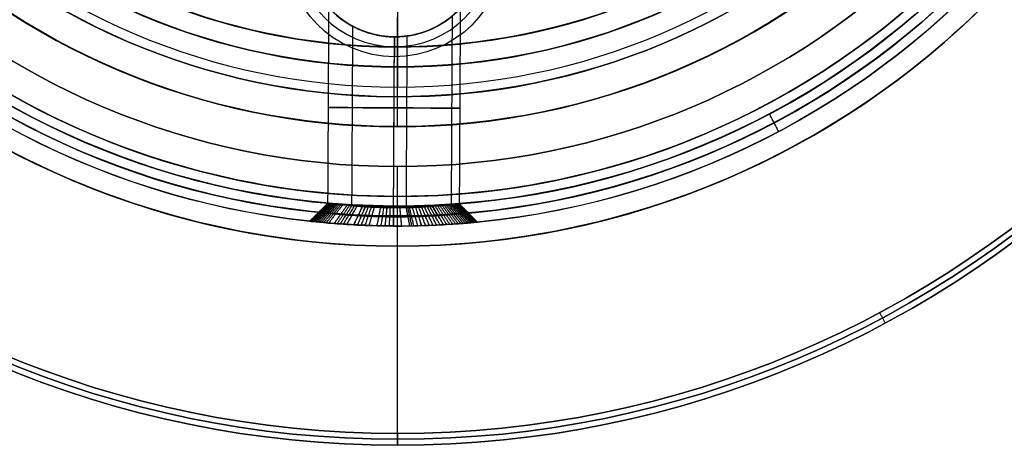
# Model space of a CAD drawing. Header units: millimetres. Extents: x -29.5 to 29.5, y -27.3 to 24.7.
# Tile 15 of 65: x -9.5 to 15.3, y -27.3 to -16.6. Entities that reach past the tile are written whole.
import ezdxf

# ---------------------------------------------------------------- set-up
doc = ezdxf.new("R2010")
doc.units = ezdxf.units.MM
for name, color, linetype, true_color in [('COTA', 252, 'Continuous', 0x696969), ('IGES level 1', 7, 'Continuous', 0xe5eaed), ('IGES level 3', 7, 'Continuous', 0xe5eaed), ('IGES level 5', 7, 'Continuous', 0xe5eaed), ('IGES level 7', 2, 'Continuous', 0xffff00)]:
    doc.layers.add(name, color=color, linetype=linetype, true_color=true_color)

# ---------------------------------------------------------------- blocks, each defined once
blk = doc.blocks.new('KIVI_5W_3D')
at = {"layer": 'IGES level 1', "extrusion": (0, 0, -1)}
for centre, radius, start, end in [((0, 0, 1.4), 26, 270, 90), ((0, 0, 0.85), 26, 270, 90), ((0, 0, 1.4), 26, 90, 270), ((0, 0, 0.85), 26, 90, 270), ((0, 0, 0.15), 25.85, 270, 90), ((0, 0, 0.15), 25.85, 90, 270), ((0, 0), 25.7, 270, 90), ((0, 0), 25.7, 90, 270), ((0, 0), 21, 270, 90), ((0, 0), 21, 90, 270), ((0, 0), 19.75, 270, 90), ((0, 0), 19.75, 90, 270), ((0, 0), 19, 270, 90), ((0, 0, 0.85), 19, 270, 90), ((0, 0), 19, 90, 270), ((0, 0, 0.85), 19, 90, 270), ((0, 0, -5.5), 19.75, 270, 331.6879), ((0, 0, -5.5), 19.75, 208.3121, 270), ((0, 0, -5.5), 21, 270, 332.035), ((0, 0, -5.5), 21, 207.965, 270)]:
    blk.add_arc(centre, radius, start, end, dxfattribs=at)
at = {"layer": 'IGES level 1'}
for centre, radius, start, end in [((0, 0, -0.3), 26, 90, 270), ((0, 0, -0.3), 26, 270, 90), ((0, 0, -1.55), 25.85, 90, 270), ((0, 0, -1.55), 25.85, 270, 90), ((0, 0, -1.7), 25.7, 90, 270), ((0, 0, -1.7), 25.7, 270, 90), ((0, 0), 21, 90, 270), ((0, 0), 21, 270, 90), ((0, 0), 19.75, 90, 270), ((0, 0), 19.75, 270, 90), ((0, 0, -1.7), 19, 90, 270), ((0, 0, -1.7), 19, 270, 90)]:
    blk.add_arc(centre, radius, start, end, dxfattribs=at)
for points in [[(-8.957, -16.757), (-8.957, -16.757, -1.7)], [(8.957, -16.757), (8.957, -16.757, -1.7)], [(-9.31, -17.418, 5.5), (-9.31, -17.418)], [(9.31, -17.418, 5.5), (9.31, -17.418)], [(9.899, -18.52, 5.5), (9.899, -18.52)], [(0, -19), (0, -19, -1.7)], [(0, -19.75), (0, -19)], [(0, -25.7, -1.7), (0, -19, -1.7)], [(0, -19.75), (0, -19.75, 5.5)], [(0, -21, 5.5), (0, -19.75, 5.5)], [(0, -21, 5.5), (0, -21)], [(0, -25.7), (0, -21)], [(12.115, -22.665), (12.256, -22.93, -0.3)], [(12.256, -22.93, -0.3), (12.256, -22.93, -1.4)], [(0, -26, -0.3), (0, -25.7)], [(0, -25.7, -1.7), (0, -26, -1.4)], [(0, -26, -1.4), (0, -26, -0.3)]]:
    blk.add_open_spline(points, degree=1, dxfattribs=at)
at = {"layer": 'IGES level 3', "extrusion": (-9.31735e-33, -0.000431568, -1)}
blk.add_arc((0, -0.002, -13.3), 18, 270, 90, dxfattribs=at)
at = {"layer": 'IGES level 3', "extrusion": (0, -0.000431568, -1)}
for centre, radius, start, end in [((0, -0.002, -5.8), 18, 270, 90), ((0, -0.002, -5.8), 18, 90, 270), ((0, -0.002, -10.05), 16.5, 270, 90), ((0, -0.002, -10.05), 16.5, 90, 270)]:
    blk.add_arc(centre, radius, start, end, dxfattribs=at)
at = {"layer": 'IGES level 3', "extrusion": (1.20605e-33, 0.000431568, 1)}
blk.add_arc((0, -0.002, -1.7), 18, 90, 270, dxfattribs=at)
at = {"layer": 'IGES level 3', "extrusion": (-5.85066e-37, -0.000431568, -1)}
blk.add_arc((0, -0.002, 1.7), 18, 270, 90, dxfattribs=at)
at = {"layer": 'IGES level 3', "extrusion": (-6.34761e-31, -0.000431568, -1)}
blk.add_arc((0, -0.002, -13.3), 18, 90, 270, dxfattribs=at)
at = {"layer": 'IGES level 3', "extrusion": (-2.74226e-31, 0.000431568, 1)}
blk.add_arc((0, -0.002, -1.7), 18, 270, 90, dxfattribs=at)
at = {"layer": 'IGES level 3', "extrusion": (-7.24601e-35, -0.000431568, -1)}
blk.add_arc((0, -0.002, 1.7), 18, 90, 270, dxfattribs=at)
at = {"layer": 'IGES level 3', "extrusion": (-4.58001e-35, 0.000431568, 1)}
blk.add_arc((0, -0.002, -1.7), 17, 90, 270, dxfattribs=at)
at = {"layer": 'IGES level 3', "extrusion": (9.27044e-33, 0.000431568, 1)}
blk.add_arc((0, -0.002, -1.7), 17, 270, 90, dxfattribs=at)
at = {"layer": 'IGES level 3', "extrusion": (-1.61957e-33, -0.000431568, -1)}
blk.add_arc((0, -0.002, -13.3), 16.5, 270, 90, dxfattribs=at)
at = {"layer": 'IGES level 3', "extrusion": (5.88253e-33, 0.000431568, 1)}
blk.add_arc((0, -0.002, 6.8), 16.5, 90, 270, dxfattribs=at)
at = {"layer": 'IGES level 3', "extrusion": (-2.65015e-30, -0.000431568, -1)}
blk.add_arc((0, -0.002, -13.3), 16.5, 90, 270, dxfattribs=at)
at = {"layer": 'IGES level 3', "extrusion": (1.65558e-31, 0.000431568, 1)}
blk.add_arc((0, -0.002, 6.8), 16.5, 270, 90, dxfattribs=at)
at = {"layer": 'IGES level 3'}
for points in [[(0, -13.501, 1.806), (0, -17.002, -1.693)], [(0, -16.499, 6.807), (0, -15.249, 6.807)], [(-8.485, -15.871, 13.307), (-8.485, -15.877, -1.693)], [(8.485, -15.871, 13.307), (8.485, -15.877, -1.693)], [(0, -16.499, 6.807), (0, -16.496, 13.307)], [(0, -17.996, 13.308), (0, -16.496, 13.307)], [(0, -18.002, -1.692), (0, -17.002, -1.693)], [(0, -17.996, 13.308), (0, -18.002, -1.692)]]:
    blk.add_open_spline(points, degree=1, dxfattribs=at)
at = {"layer": 'IGES level 5', "extrusion": (1.17595e-16, -0.000431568, -1)}
blk.add_arc((0, -0.002, -24.8), 20.5, 270.2908, 90.2908, dxfattribs=at)
at = {"layer": 'IGES level 5', "extrusion": (0, -0.000431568, -1)}
for centre, radius, start, end in [((0, -0.002, -19.3), 20.5, 270.2908, 90.2908), ((0, -0.002, -25.05), 20.25, 270.2908, 90.2908), ((0, -0.002, -19.3), 20.5, 90.2908, 270.2908), ((0, -0.002, -25.05), 20.25, 90.2908, 270.2908), ((0, -0.002, -10.8), 17.25, 270.2908, 90.2908), ((0, -0.002, -10.8), 17.25, 90.2908, 270.2908), ((0, -0.002, -13.7), 16, 270.2908, 90.2908), ((0, -0.002, -13.7), 16, 90.2908, 270.2908)]:
    blk.add_arc(centre, radius, start, end, dxfattribs=at)
at = {"layer": 'IGES level 5', "extrusion": (1.16716e-16, -0.000431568, -1)}
for start, end in [(270.2908, 90.2908), (90.2908, 270.2908)]:
    blk.add_arc((0, -0.002, -13.8), 20.5, start, end, dxfattribs=at)
at = {"layer": 'IGES level 5', "extrusion": (0, 0.000431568, 1)}
for centre, radius, start, end in [((0, -0.002, 13.55), 20.25, 89.7092, 269.7092), ((0, -0.002, 13.55), 20.25, 269.7092, 89.7092), ((-0.069, -13.502, 25.05), 2.5, 89.7092, 269.7092), ((-0.069, -13.502, 25.05), 2.5, 269.7092, 89.7092), ((-0.069, -13.502, 19.95), 2.25, 89.7092, 269.7092), ((-0.069, -13.502, 19.95), 2.25, 269.7092, 89.7092)]:
    blk.add_arc(centre, radius, start, end, dxfattribs=at)
at = {"layer": 'IGES level 5', "extrusion": (-1.17595e-16, 0.000431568, 1)}
blk.add_arc((0, -0.002, 24.8), 20.5, 269.7092, 89.7092, dxfattribs=at)
at = {"layer": 'IGES level 5', "extrusion": (1.17199e-16, -0.000431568, -1)}
for start, end in [(270.2908, 90.2908), (90.2908, 270.2908)]:
    blk.add_arc((0, -0.002, -25.3), 20, start, end, dxfattribs=at)
at = {"layer": 'IGES level 5', "extrusion": (-1.18102e-16, 0.000431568, 1)}
blk.add_arc((0, -0.002, 13.3), 20, 89.7092, 269.7092, dxfattribs=at)
at = {"layer": 'IGES level 5', "extrusion": (-1.17199e-16, 0.000431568, 1)}
blk.add_arc((0, -0.002, 13.3), 20, 269.7092, 89.7092, dxfattribs=at)
at = {"layer": 'IGES level 5', "extrusion": (-1.17561e-16, 0.000431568, 1)}
blk.add_arc((0, -0.002, 13.3), 17.25, 89.7092, 269.7092, dxfattribs=at)
at = {"layer": 'IGES level 5', "extrusion": (1.17749e-16, -0.000431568, -1)}
blk.add_arc((0, -0.002, -13.3), 17.25, 270.2908, 90.2908, dxfattribs=at)
at = {"layer": 'IGES level 5', "extrusion": (-1.17747e-16, 0.000431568, 1)}
blk.add_arc((0, -0.002, 8.3), 17.25, 89.7092, 269.7092, dxfattribs=at)
at = {"layer": 'IGES level 5', "extrusion": (-1.17562e-16, 0.000431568, 1)}
blk.add_arc((0, -0.002, 13.3), 17.25, 269.7092, 89.7092, dxfattribs=at)
at = {"layer": 'IGES level 5', "extrusion": (1.16703e-16, -0.000431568, -1)}
blk.add_arc((0, -0.002, -13.3), 17.25, 90.2908, 270.2908, dxfattribs=at)
at = {"layer": 'IGES level 5', "extrusion": (-1.17749e-16, 0.000431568, 1)}
blk.add_arc((0, -0.002, 8.3), 17.25, 269.7092, 89.7092, dxfattribs=at)
at = {"layer": 'IGES level 5', "extrusion": (1.16523e-16, -0.000431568, -1)}
for start, end in [(270.2908, 90.2908), (90.2908, 270.2908)]:
    blk.add_arc((0, -0.002, -19.1), 16, start, end, dxfattribs=at)
at = {"layer": 'IGES level 5', "extrusion": (-1.1765e-16, 0.000431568, 1)}
blk.add_arc((0, -0.002, 8.3), 16, 89.7092, 269.7092, dxfattribs=at)
at = {"layer": 'IGES level 5', "extrusion": (1.1694e-16, -0.000431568, -1)}
for start, end in [(270.2908, 90.2908), (90.2908, 270.2908)]:
    blk.add_arc((0, -0.002, -8.3), 16, start, end, dxfattribs=at)
at = {"layer": 'IGES level 5', "extrusion": (-1.16522e-16, 0.000431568, 1)}
blk.add_arc((0, -0.002, 8.3), 16, 269.7092, 89.7092, dxfattribs=at)
at = {"layer": 'IGES level 5', "extrusion": (1.20314e-16, -0.000431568, -1)}
blk.add_arc((0.069, -13.502, -25.3), 2.75, 270.2908, 90.2908, dxfattribs=at)
at = {"layer": 'IGES level 5', "extrusion": (1.20311e-16, -0.000431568, -1)}
blk.add_arc((0.069, -13.502, -25.3), 2.75, 90.2908, 270.2908, dxfattribs=at)
at = {"layer": 'IGES level 5', "extrusion": (-1.17404e-16, 0.000431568, 1)}
blk.add_arc((-0.069, -13.502, 24.8), 2.25, 89.7092, 269.7092, dxfattribs=at)
at = {"layer": 'IGES level 5', "extrusion": (-1.1739e-16, 0.000431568, 1)}
blk.add_arc((-0.069, -13.502, 24.8), 2.25, 269.7092, 89.7092, dxfattribs=at)
at = {"layer": 'IGES level 5', "extrusion": (-1.13189e-16, 0.000431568, 1)}
blk.add_arc((-0.069, -13.502, 19.1), 2.25, 162.165, 269.7092, dxfattribs=at)
at = {"layer": 'IGES level 5', "extrusion": (4.40876e-16, 0.000431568, 1)}
blk.add_arc((-0.069, -13.502, 19.1), 2.25, 269.7092, 17.2533, dxfattribs=at)
at = {"layer": 'IGES level 5', "extrusion": (0.005076, 0.999987, -0.000431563)}
for start, end in [(179.9999, 359.9999), (359.9999, 179.9999)]:
    blk.add_arc((0, 22.3, -17.536), 1.65, start, end, dxfattribs=at)
at = {"layer": 'IGES level 5'}
for points, degree in [([(-1.751, -19.917, 22.309), (-1.726, -15.013, 22.306)], 1), ([(1.574, -15.03, 22.306), (1.549, -19.934, 22.309)], 1), ([(1.354, -19.956, 23.086), (1.378, -15.215, 23.084)], 1), ([(1.354, -19.957, 21.531), (1.378, -15.216, 21.529)], 1), ([(-1.148, -19.983, 23.584), (-1.125, -15.478, 23.582)], 1), ([(-1.148, -19.984, 21.033), (-1.125, -15.479, 21.031)], 1), ([(-0.08, -15.741, 24.807), (-0.082, -16.241, 25.307)], 1), ([(-0.081, -15.993, 19.107), (-0.08, -15.743, 19.107)], 1), ([(-0.08, -15.741, 23.957), (-0.08, -15.741, 24.807)], 1), ([(-0.08, -15.743, 19.107), (-0.08, -15.743, 20.657)], 1), ([(0.22, -20.028, 23.927), (0.242, -15.719, 23.925)], 1), ([(0.22, -20.03, 20.69), (0.242, -15.721, 20.688)], 1), ([(-0.088, -17.248, 8.307), (-0.081, -15.998, 8.307)], 1), ([(-0.081, -15.998, 8.307), (-0.081, -15.993, 19.107)], 1), ([(-0.102, -19.991, 25.309), (-0.082, -16.241, 25.307)], 1), ([(-0.102, -19.996, 13.309), (-0.088, -17.246, 13.307)], 1), ([(-0.088, -17.246, 13.307), (-0.088, -17.248, 8.307)], 1), ([(9.338, -17.677, 25.308), (9.572, -18.119, 24.808)], 1), ([(9.572, -18.119, 24.808), (9.572, -18.124, 13.808)], 1), ([(-1.751, -19.917, 22.309), (-2.211, -20.372, 22.309)], 1), ([(-2.209, -20.373, 22.41), (-1.749, -19.917, 22.389)], 1), ([(-2.201, -20.374, 22.108), (-1.743, -19.918, 22.148)], 1), ([(-2.201, -20.373, 22.511), (-1.743, -19.918, 22.471)], 1), ([(-2.189, -20.375, 22.007), (-1.733, -19.919, 22.067)], 1), ([(-2.188, -20.375, 22.612), (-1.733, -19.919, 22.552)], 1), ([(-2.171, -20.377, 21.908), (-1.72, -19.921, 21.987)], 1), ([(-2.171, -20.377, 22.712), (-1.719, -19.921, 22.631)], 1), ([(-2.148, -20.379, 21.808), (-1.702, -19.924, 21.908)], 1), ([(-2.121, -20.382, 21.71), (-1.68, -19.927, 21.829)], 1), ([(-2.12, -20.382, 22.907), (-1.68, -19.926, 22.788)], 1), ([(-2.088, -20.385, 23.003), (-1.655, -19.929, 22.865)], 1), ([(-2.088, -20.386, 21.615), (-1.655, -19.93, 21.753)], 1), ([(-2.051, -20.39, 21.521), (-1.626, -19.933, 21.677)], 1), ([(-2.051, -20.389, 23.097), (-1.626, -19.933, 22.94)], 1), ([(-2.009, -20.394, 21.429), (-1.593, -19.937, 21.604)], 1), ([(-2.009, -20.393, 23.19), (-1.593, -19.937, 23.014)], 1), ([(-1.963, -20.398, 21.338), (-1.557, -19.942, 21.532)], 1), ([(-1.962, -20.398, 23.281), (-1.556, -19.941, 23.087)], 1), ([(-1.912, -20.403, 21.25), (-1.517, -19.947, 21.461)], 1), ([(-1.856, -20.407, 23.454), (-1.473, -19.951, 23.226)], 1), ([(-1.856, -20.408, 21.164), (-1.473, -19.952, 21.392)], 1), ([(-1.797, -20.414, 21.081), (-1.427, -19.957, 21.326)], 1), ([(-1.733, -20.418, 23.616), (-1.377, -19.961, 23.355)], 1), ([(-1.733, -20.419, 21.002), (-1.377, -19.962, 21.262)], 1), ([(-1.595, -20.431, 20.853), (-1.269, -19.973, 21.143)], 1), ([(-1.594, -20.429, 23.766), (-1.268, -19.972, 23.475)], 1), ([(-1.521, -20.436, 20.783), (-1.21, -19.979, 21.087)], 1), ([(-1.442, -20.442, 20.717), (-1.149, -19.984, 21.034)], 1), ([(-1.441, -20.441, 23.902), (-1.148, -19.983, 23.584)], 1), ([(-1.36, -20.448, 20.654), (-1.085, -19.989, 20.984)], 1), ([(-1.275, -20.452, 24.022), (-1.018, -19.994, 23.68)], 1), ([(-1.275, -20.453, 20.596), (-1.019, -19.995, 20.937)], 1), ([(-1.099, -20.463, 20.492), (-0.88, -20.005, 20.854)], 1), ([(-1.098, -20.462, 24.126), (-0.88, -20.003, 23.764)], 1), ([(-1.007, -20.468, 20.447), (-0.808, -20.009, 20.818)], 1), ([(-1.005, -20.467, 24.171), (-0.807, -20.008, 23.8)], 1), ([(-0.912, -20.473, 20.406), (-0.734, -20.013, 20.785)], 1), ([(-0.91, -20.471, 24.213), (-0.733, -20.012, 23.833)], 1), ([(-0.815, -20.477, 20.369), (-0.659, -20.017, 20.755)], 1), ([(-0.814, -20.475, 24.249), (-0.657, -20.016, 23.862)], 1), ([(-0.717, -20.48, 20.337), (-0.581, -20.021, 20.73)], 1), ([(-0.716, -20.479, 24.281), (-0.581, -20.02, 23.888)], 1), ([(-0.516, -20.485, 24.33), (-0.424, -20.025, 23.927)], 1), ([(-0.516, -20.486, 20.288), (-0.424, -20.027, 20.691)], 1), ([(-0.414, -20.487, 24.347), (-0.344, -20.027, 23.941)], 1), ([(-0.312, -20.491, 20.258), (-0.265, -20.03, 20.667)], 1), ([(-0.311, -20.489, 24.359), (-0.263, -20.029, 23.951)], 1), ([(-0.207, -20.49, 24.367), (-0.182, -20.03, 23.957)], 1), ([(-0.105, -20.493, 20.248), (-0.103, -20.032, 20.659)], 1), ([(-0.102, -19.991, 25.309), (-0.104, -20.491, 24.809)], 1), ([(-0.104, -20.496, 13.809), (-0.102, -19.996, 13.309)], 1), ([(-0.104, -20.491, 24.369), (-0.101, -20.031, 23.959)], 1), ([(0.102, -20.491, 24.359), (0.06, -20.031, 23.951)], 1), ([(0.102, -20.493, 20.258), (0.06, -20.032, 20.667)], 1), ([(0.306, -20.491, 20.288), (0.219, -20.03, 20.69)], 1), ([(0.307, -20.489, 24.33), (0.22, -20.028, 23.927)], 1), ([(0.358, -20.488, 24.319), (0.26, -20.028, 23.919)], 1), ([(0.408, -20.487, 24.308), (0.3, -20.027, 23.909)], 1), ([(0.506, -20.487, 20.337), (0.376, -20.026, 20.729)], 1), ([(0.509, -20.485, 24.28), (0.378, -20.024, 23.887)], 1), ([(0.605, -20.484, 20.368), (0.454, -20.023, 20.755)], 1), ([(0.607, -20.482, 24.249), (0.455, -20.022, 23.862)], 1), ([(0.703, -20.479, 24.212), (0.53, -20.019, 23.833)], 1), ([(0.702, -20.481, 20.405), (0.53, -20.02, 20.784)], 1), ([(0.797, -20.477, 20.446), (0.603, -20.016, 20.817)], 1), ([(0.797, -20.476, 24.172), (0.604, -20.015, 23.8)], 1), ([(0.889, -20.472, 24.126), (0.676, -20.011, 23.764)], 1), ([(0.889, -20.474, 20.491), (0.676, -20.013, 20.853)], 1), ([(0.979, -20.468, 24.076), (0.746, -20.007, 23.724)], 1), ([(1.066, -20.465, 20.595), (0.814, -20.004, 20.936)], 1), ([(1.067, -20.464, 24.022), (0.815, -20.003, 23.68)], 1), ([(1.15, -20.461, 20.653), (0.88, -20, 20.983)], 1), ([(1.152, -20.459, 23.964), (0.882, -19.998, 23.634)], 1), ([(1.234, -20.454, 23.902), (0.945, -19.994, 23.584)], 1), ([(1.232, -20.456, 20.715), (0.945, -19.995, 21.033)], 1), ([(1.311, -20.451, 20.782), (1.006, -19.99, 21.086)], 1), ([(1.386, -20.445, 23.766), (1.065, -19.984, 23.476)], 1), ([(1.386, -20.446, 20.851), (1.065, -19.985, 21.141)], 1), ([(1.457, -20.44, 23.693), (1.121, -19.979, 23.417)], 1), ([(1.524, -20.436, 21), (1.173, -19.975, 21.261)], 1), ([(1.525, -20.435, 23.617), (1.174, -19.974, 23.356)], 1), ([(1.588, -20.431, 21.079), (1.223, -19.97, 21.324)], 1), ([(1.589, -20.43, 23.536), (1.224, -19.969, 23.292)], 1), ([(1.648, -20.426, 21.162), (1.27, -19.966, 21.39)], 1), ([(1.649, -20.425, 23.454), (1.271, -19.965, 23.225)], 1), ([(1.703, -20.422, 21.248), (1.313, -19.961, 21.459)], 1), ([(1.755, -20.416, 23.281), (1.353, -19.956, 23.087)], 1), ([(1.755, -20.417, 21.336), (1.353, -19.957, 21.53)], 1), ([(1.801, -20.412, 23.191), (1.39, -19.952, 23.015)], 1), ([(1.801, -20.413, 21.426), (1.39, -19.953, 21.602)], 1), ([(1.843, -20.409, 23.099), (1.423, -19.948, 22.941)], 1), ([(1.843, -20.409, 21.518), (1.423, -19.949, 21.676)], 1), ([(1.881, -20.405, 23.004), (1.452, -19.945, 22.865)], 1), ([(1.88, -20.406, 21.612), (1.452, -19.946, 21.751)], 1), ([(1.913, -20.403, 21.708), (1.477, -19.943, 21.828)], 1), ([(1.913, -20.402, 22.907), (1.478, -19.942, 22.788)], 1), ([(1.941, -20.4, 21.806), (1.499, -19.94, 21.906)], 1), ([(1.964, -20.398, 22.71), (1.517, -19.937, 22.63)], 1), ([(1.963, -20.398, 21.905), (1.517, -19.938, 21.986)], 1), ([(1.981, -20.396, 22.005), (1.531, -19.936, 22.065)], 1), ([(1.982, -20.396, 22.61), (1.531, -19.936, 22.55)], 1), ([(1.994, -20.395, 22.105), (1.541, -19.935, 22.146)], 1), ([(1.994, -20.395, 22.509), (1.541, -19.935, 22.469)], 1), ([(2.002, -20.394, 22.408), (1.547, -19.934, 22.388)], 1), ([(2.004, -20.394, 22.307), (1.549, -19.934, 22.307)], 1), ([(1.549, -19.934, 22.309), (1.549, -19.934, 22.308), (1.549, -19.934, 22.308), (1.549, -19.934, 22.307), (1.549, -19.934, 22.307)], 3), ([(-0.104, -20.491, 24.809), (-0.104, -20.491, 24.369)], 1), ([(-0.104, -20.493, 20.248), (-0.104, -20.496, 13.809)], 1)]:
    blk.add_open_spline(points, degree=degree, dxfattribs=at)
for points, knots in [([(-1.726, -15.013, 22.306), (-1.726, -15.013, 22.197), (-1.712, -15.029, 22.07), (-1.682, -15.06, 21.923), (-1.669, -15.074, 21.872), (-1.637, -15.105, 21.768), (-1.612, -15.129, 21.701), (-1.579, -15.16, 21.621), (-1.559, -15.179, 21.578), (-1.522, -15.21, 21.509), (-1.509, -15.221, 21.485), (-1.48, -15.245, 21.437), (-1.457, -15.263, 21.401), (-1.427, -15.286, 21.356), (-1.4, -15.307, 21.317), (-1.332, -15.354, 21.234), (-1.312, -15.368, 21.211), (-1.277, -15.391, 21.172), (-1.272, -15.394, 21.167), (-1.084, -15.51, 20.977), (-0.942, -15.578, 20.881), (-0.518, -15.708, 20.699), (-0.295, -15.742, 20.657), (-0.08, -15.743, 20.657)], [1, 1, 1, 1, 1.125, 1.125, 1.1875, 1.1875, 1.25, 1.25, 1.3125, 1.3125, 1.34375, 1.34375, 1.375, 1.375, 1.4375, 1.4375, 1.46875, 1.46875, 1.5, 1.5, 1.75, 1.75, 2, 2, 2, 2]), ([(-0.08, -15.743, 20.657), (-0.187, -15.742, 20.657), (-0.297, -15.733, 20.667), (-0.515, -15.7, 20.711), (-0.638, -15.671, 20.751), (-0.776, -15.629, 20.81), (-0.822, -15.613, 20.833), (-0.916, -15.577, 20.884), (-0.973, -15.553, 20.919), (-1.048, -15.518, 20.97), (-1.087, -15.499, 21), (-1.148, -15.467, 21.049), (-1.168, -15.456, 21.067), (-1.209, -15.432, 21.105), (-1.24, -15.414, 21.134), (-1.274, -15.393, 21.169), (-1.312, -15.368, 21.209), (-1.376, -15.324, 21.288), (-1.394, -15.311, 21.311), (-1.425, -15.288, 21.353), (-1.43, -15.284, 21.361), (-1.481, -15.244, 21.437), (-1.51, -15.221, 21.486), (-1.559, -15.179, 21.578), (-1.573, -15.166, 21.607), (-1.641, -15.103, 21.769), (-1.669, -15.074, 21.859), (-1.715, -15.025, 22.085), (-1.726, -15.013, 22.197), (-1.726, -15.013, 22.306)], [4.876999, 4.876999, 4.876999, 4.876999, 5.001999, 5.001999, 5.126999, 5.126999, 5.189499, 5.189499, 5.251999, 5.251999, 5.314499, 5.314499, 5.345749, 5.345749, 5.376999, 5.376999, 5.439499, 5.439499, 5.470749, 5.470749, 5.501999, 5.501999, 5.564499, 5.564499, 5.626999, 5.626999, 5.751999, 5.751999, 5.876999, 5.876999, 5.876999, 5.876999]), ([(-1.726, -15.013, 22.306), (-1.726, -15.013, 22.744), (-1.539, -15.223, 23.176), (-1.107, -15.497, 23.613), (-0.943, -15.576, 23.731), (-0.519, -15.707, 23.914), (-0.295, -15.74, 23.957), (-0.08, -15.741, 23.957)], [5.876999, 5.876999, 5.876999, 5.876999, 6.376999, 6.376999, 6.626999, 6.626999, 6.876999, 6.876999, 6.876999, 6.876999]), ([(-0.08, -15.741, 23.957), (-0.188, -15.741, 23.957), (-0.297, -15.732, 23.946), (-0.516, -15.699, 23.902), (-0.637, -15.67, 23.863), (-0.919, -15.584, 23.742), (-1.106, -15.498, 23.615), (-1.324, -15.36, 23.394), (-1.38, -15.321, 23.327), (-1.48, -15.244, 23.177), (-1.509, -15.22, 23.129), (-1.558, -15.178, 23.036), (-1.573, -15.165, 23.005), (-1.641, -15.102, 22.843), (-1.669, -15.074, 22.754), (-1.715, -15.025, 22.528), (-1.726, -15.013, 22.416), (-1.726, -15.013, 22.306)], [1, 1, 1, 1, 1.125, 1.125, 1.25, 1.25, 1.5, 1.5, 1.625, 1.625, 1.6875, 1.6875, 1.75, 1.75, 1.875, 1.875, 2, 2, 2, 2]), ([(-0.08, -15.743, 20.657), (0.028, -15.743, 20.657), (0.138, -15.736, 20.667), (0.357, -15.705, 20.712), (0.479, -15.677, 20.751), (0.761, -15.593, 20.872), (0.95, -15.508, 21), (1.168, -15.373, 21.22), (1.222, -15.337, 21.283), (1.326, -15.259, 21.437), (1.355, -15.235, 21.486), (1.405, -15.193, 21.579), (1.418, -15.181, 21.606), (1.537, -15.073, 21.886), (1.574, -15.03, 22.108), (1.574, -15.03, 22.306)], [2, 2, 2, 2, 2.125, 2.125, 2.25, 2.25, 2.5, 2.5, 2.625, 2.625, 2.6875, 2.6875, 2.75, 2.75, 3, 3, 3, 3]), ([(-0.08, -15.741, 23.957), (0.027, -15.742, 23.957), (0.137, -15.734, 23.946), (0.355, -15.703, 23.902), (0.478, -15.676, 23.863), (0.755, -15.594, 23.744), (0.949, -15.506, 23.614), (1.168, -15.373, 23.393), (1.234, -15.329, 23.313), (1.35, -15.238, 23.141), (1.394, -15.202, 23.063), (1.537, -15.073, 22.727), (1.574, -15.03, 22.505), (1.574, -15.03, 22.306)], [4.141593, 4.141593, 4.141593, 4.141593, 4.266593, 4.266593, 4.391593, 4.391593, 4.641593, 4.641593, 4.766593, 4.766593, 4.891593, 4.891593, 5.141593, 5.141593, 5.141593, 5.141593]), ([(1.574, -15.03, 22.306), (1.574, -15.03, 22.207), (1.565, -15.041, 22.102), (1.533, -15.073, 21.94), (1.52, -15.087, 21.885), (1.486, -15.119, 21.774), (1.459, -15.144, 21.702), (1.408, -15.191, 21.582), (1.349, -15.241, 21.471), (1.234, -15.329, 21.3), (1.169, -15.372, 21.221), (0.947, -15.51, 20.997), (0.786, -15.586, 20.883), (0.36, -15.713, 20.7), (0.136, -15.744, 20.657), (-0.08, -15.743, 20.657)], [5.141593, 5.141593, 5.141593, 5.141593, 5.266593, 5.266593, 5.329093, 5.329093, 5.391593, 5.391593, 5.516593, 5.516593, 5.641593, 5.641593, 5.891593, 5.891593, 6.141593, 6.141593, 6.141593, 6.141593]), ([(1.574, -15.03, 22.306), (1.574, -15.03, 22.406), (1.565, -15.041, 22.511), (1.523, -15.084, 22.727), (1.483, -15.122, 22.854), (1.4, -15.197, 23.048), (1.35, -15.238, 23.141), (1.234, -15.329, 23.313), (1.179, -15.367, 23.382), (0.927, -15.519, 23.637), (0.783, -15.586, 23.732), (0.358, -15.711, 23.914), (0.135, -15.742, 23.957), (-0.08, -15.741, 23.957)], [0, 0, 0, 0, 0.125, 0.125, 0.25, 0.25, 0.375, 0.375, 0.5, 0.5, 0.75, 0.75, 1, 1, 1, 1]), ([(1.549, -19.934, 22.307), (1.549, -19.934, 22.205), (1.539, -19.935, 22.1), (1.508, -19.939, 21.941), (1.495, -19.94, 21.888), (1.463, -19.944, 21.781), (1.437, -19.947, 21.709), (1.366, -19.955, 21.541), (1.266, -19.968, 21.342), (0.964, -19.994, 21.041), (0.863, -20.001, 20.966), (0.726, -20.01, 20.88), (0.682, -20.012, 20.856), (0.601, -20.017, 20.815), (0.582, -20.018, 20.806), (0.319, -20.029, 20.697), (0.102, -20.033, 20.659), (-0.205, -20.032, 20.659), (-0.31, -20.03, 20.668), (-0.469, -20.025, 20.699), (-0.522, -20.023, 20.712), (-0.629, -20.019, 20.744), (-0.7, -20.015, 20.771), (-0.87, -20.006, 20.841), (-1.068, -19.992, 20.941), (-1.37, -19.963, 21.243), (-1.445, -19.955, 21.345), (-1.53, -19.945, 21.482), (-1.554, -19.942, 21.525), (-1.595, -19.937, 21.606), (-1.604, -19.936, 21.625), (-1.713, -19.923, 21.888), (-1.751, -19.917, 22.105), (-1.751, -19.917, 22.309)], [2, 2, 2, 2, 2.0625, 2.0625, 2.09375, 2.09375, 2.125, 2.125, 2.25, 2.25, 2.3125, 2.3125, 2.34375, 2.34375, 2.375, 2.375, 2.5, 2.5, 2.5625, 2.5625, 2.59375, 2.59375, 2.625, 2.625, 2.75, 2.75, 2.8125, 2.8125, 2.84375, 2.84375, 2.875, 2.875, 3, 3, 3, 3]), ([(-1.751, -19.917, 22.309), (-1.751, -19.917, 22.411), (-1.742, -19.918, 22.516), (-1.711, -19.922, 22.675), (-1.698, -19.924, 22.728), (-1.666, -19.928, 22.834), (-1.64, -19.931, 22.906), (-1.57, -19.94, 23.075), (-1.47, -19.953, 23.274), (-1.168, -19.982, 23.576), (-1.067, -19.99, 23.651), (-0.93, -20, 23.737), (-0.886, -20.003, 23.761), (-0.805, -20.008, 23.802), (-0.786, -20.009, 23.811), (-0.523, -20.024, 23.92), (-0.306, -20.03, 23.959), (0, -20.031, 23.959), (0.105, -20.031, 23.949), (0.264, -20.028, 23.919), (0.317, -20.026, 23.906), (0.423, -20.023, 23.874), (0.495, -20.02, 23.848), (0.665, -20.013, 23.777), (0.861, -20.001, 23.679), (1.165, -19.975, 23.376), (1.241, -19.968, 23.275), (1.326, -19.959, 23.137), (1.35, -19.957, 23.094), (1.391, -19.952, 23.013), (1.4, -19.951, 22.995), (1.51, -19.939, 22.731), (1.549, -19.934, 22.513), (1.549, -19.934, 22.309)], [4, 4, 4, 4, 4.0625, 4.0625, 4.09375, 4.09375, 4.125, 4.125, 4.25, 4.25, 4.3125, 4.3125, 4.34375, 4.34375, 4.375, 4.375, 4.5, 4.5, 4.5625, 4.5625, 4.59375, 4.59375, 4.625, 4.625, 4.75, 4.75, 4.8125, 4.8125, 4.84375, 4.84375, 4.875, 4.875, 5, 5, 5, 5]), ([(1.777, -20.164, 22.307), (1.776, -20.164, 22.246), (1.773, -20.164, 22.186), (1.764, -20.165, 22.095), (1.761, -20.166, 22.065), (1.752, -20.167, 22.005), (1.746, -20.167, 21.975), (1.734, -20.169, 21.916), (1.727, -20.169, 21.886), (1.712, -20.171, 21.826), (1.704, -20.172, 21.797), (1.686, -20.174, 21.739), (1.676, -20.175, 21.71), (1.656, -20.177, 21.653), (1.645, -20.178, 21.625), (1.621, -20.18, 21.569), (1.609, -20.182, 21.542), (1.582, -20.184, 21.487), (1.569, -20.186, 21.46), (1.54, -20.188, 21.406), (1.524, -20.19, 21.38), (1.492, -20.193, 21.328), (1.476, -20.194, 21.302), (1.441, -20.198, 21.251), (1.424, -20.199, 21.226), (1.387, -20.202, 21.178), (1.368, -20.204, 21.154), (1.31, -20.209, 21.084), (1.269, -20.212, 21.039), (1.204, -20.217, 20.975), (1.181, -20.219, 20.954), (1.136, -20.222, 20.913), (1.112, -20.224, 20.893), (1.065, -20.227, 20.855), (1.04, -20.228, 20.836), (0.99, -20.232, 20.8), (0.965, -20.233, 20.782), (0.889, -20.238, 20.732), (0.836, -20.24, 20.701), (0.755, -20.244, 20.658), (0.728, -20.246, 20.644), (0.672, -20.248, 20.618), (0.644, -20.249, 20.606), (0.587, -20.251, 20.583), (0.559, -20.253, 20.572), (0.5, -20.254, 20.551), (0.471, -20.255, 20.542), (0.382, -20.258, 20.515), (0.323, -20.259, 20.501), (0.202, -20.261, 20.477), (0.142, -20.262, 20.468), (0.02, -20.263, 20.456), (-0.042, -20.263, 20.453), (-0.166, -20.262, 20.454), (-0.228, -20.261, 20.457), (-0.35, -20.259, 20.469), (-0.41, -20.258, 20.477), (-0.53, -20.255, 20.501), (-0.59, -20.253, 20.516), (-0.678, -20.25, 20.542), (-0.708, -20.248, 20.552), (-0.766, -20.246, 20.573), (-0.795, -20.244, 20.584), (-0.852, -20.242, 20.607), (-0.88, -20.24, 20.619), (-0.935, -20.237, 20.645), (-0.963, -20.236, 20.659), (-1.044, -20.231, 20.702), (-1.096, -20.227, 20.733), (-1.173, -20.222, 20.783), (-1.198, -20.22, 20.801), (-1.247, -20.217, 20.837), (-1.272, -20.215, 20.856), (-1.319, -20.211, 20.895), (-1.343, -20.209, 20.915), (-1.388, -20.206, 20.955), (-1.41, -20.204, 20.976), (-1.475, -20.198, 21.04), (-1.516, -20.194, 21.085), (-1.575, -20.189, 21.155), (-1.593, -20.187, 21.179), (-1.63, -20.183, 21.228), (-1.648, -20.182, 21.253), (-1.682, -20.178, 21.303), (-1.699, -20.177, 21.329), (-1.73, -20.173, 21.382), (-1.746, -20.172, 21.408), (-1.774, -20.169, 21.462), (-1.788, -20.167, 21.489), (-1.814, -20.164, 21.543), (-1.827, -20.163, 21.571), (-1.85, -20.16, 21.627), (-1.861, -20.159, 21.655), (-1.882, -20.157, 21.712), (-1.891, -20.155, 21.741), (-1.909, -20.153, 21.799), (-1.917, -20.152, 21.828), (-1.932, -20.151, 21.887), (-1.939, -20.15, 21.917), (-1.951, -20.148, 21.977), (-1.957, -20.148, 22.007), (-1.966, -20.147, 22.067), (-1.969, -20.146, 22.097), (-1.978, -20.145, 22.188), (-1.981, -20.145, 22.248), (-1.981, -20.145, 22.309)], [0.006901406, 0.006901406, 0.006901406, 0.006901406, 0.00710282, 0.00710282, 0.007203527, 0.007203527, 0.007304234, 0.007304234, 0.007404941, 0.007404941, 0.007505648, 0.007505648, 0.007606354, 0.007606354, 0.007707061, 0.007707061, 0.007807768, 0.007807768, 0.007908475, 0.007908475, 0.008009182, 0.008009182, 0.008109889, 0.008109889, 0.008210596, 0.008210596, 0.008311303, 0.008311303, 0.008512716, 0.008512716, 0.008613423, 0.008613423, 0.00871413, 0.00871413, 0.008814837, 0.008814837, 0.008915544, 0.008915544, 0.009116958, 0.009116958, 0.009217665, 0.009217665, 0.009318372, 0.009318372, 0.009419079, 0.009419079, 0.009519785, 0.009519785, 0.009721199, 0.009721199, 0.009922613, 0.009922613, 0.010124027, 0.010124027, 0.010325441, 0.010325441, 0.010526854, 0.010526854, 0.010728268, 0.010728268, 0.010828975, 0.010828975, 0.010929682, 0.010929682, 0.011030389, 0.011030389, 0.011131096, 0.011131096, 0.011332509, 0.011332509, 0.011433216, 0.011433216, 0.011533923, 0.011533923, 0.01163463, 0.01163463, 0.011735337, 0.011735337, 0.011936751, 0.011936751, 0.012037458, 0.012037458, 0.012138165, 0.012138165, 0.012238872, 0.012238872, 0.012339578, 0.012339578, 0.012440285, 0.012440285, 0.012540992, 0.012540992, 0.012641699, 0.012641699, 0.012742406, 0.012742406, 0.012843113, 0.012843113, 0.01294382, 0.01294382, 0.013044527, 0.013044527, 0.013145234, 0.013145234, 0.013346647, 0.013346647, 0.013346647, 0.013346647]), ([(-1.981, -20.145, 22.309), (-1.981, -20.145, 22.339), (-1.981, -20.145, 22.369), (-1.977, -20.145, 22.43), (-1.975, -20.145, 22.46), (-1.969, -20.146, 22.521), (-1.965, -20.147, 22.552), (-1.956, -20.148, 22.612), (-1.951, -20.148, 22.642), (-1.933, -20.15, 22.731), (-1.918, -20.152, 22.79), (-1.891, -20.155, 22.877), (-1.882, -20.156, 22.905), (-1.861, -20.158, 22.962), (-1.85, -20.16, 22.991), (-1.827, -20.162, 23.047), (-1.814, -20.164, 23.075), (-1.787, -20.166, 23.13), (-1.774, -20.168, 23.157), (-1.73, -20.173, 23.238), (-1.698, -20.176, 23.29), (-1.63, -20.183, 23.39), (-1.594, -20.186, 23.439), (-1.516, -20.193, 23.532), (-1.475, -20.197, 23.577), (-1.387, -20.204, 23.664), (-1.342, -20.208, 23.705), (-1.247, -20.216, 23.782), (-1.198, -20.219, 23.818), (-1.096, -20.226, 23.885), (-1.043, -20.229, 23.916), (-0.962, -20.234, 23.959), (-0.934, -20.236, 23.973), (-0.878, -20.239, 23.999), (-0.85, -20.24, 24.011), (-0.793, -20.243, 24.035), (-0.764, -20.244, 24.045), (-0.707, -20.247, 24.066), (-0.678, -20.248, 24.075), (-0.59, -20.251, 24.102), (-0.53, -20.253, 24.116), (-0.44, -20.256, 24.134), (-0.41, -20.257, 24.139), (-0.349, -20.258, 24.148), (-0.318, -20.258, 24.152), (-0.256, -20.259, 24.158), (-0.225, -20.26, 24.16), (-0.164, -20.26, 24.163), (-0.133, -20.261, 24.164), (-0.041, -20.261, 24.164), (0.02, -20.261, 24.161), (0.142, -20.26, 24.149), (0.203, -20.26, 24.14), (0.278, -20.258, 24.125), (0.294, -20.258, 24.122), (0.324, -20.258, 24.116), (0.339, -20.257, 24.112), (0.384, -20.256, 24.101), (0.414, -20.255, 24.093), (0.473, -20.254, 24.075), (0.502, -20.253, 24.066), (0.559, -20.251, 24.045), (0.588, -20.25, 24.034), (0.645, -20.248, 24.011), (0.673, -20.247, 23.999), (0.728, -20.244, 23.973), (0.755, -20.243, 23.959), (0.81, -20.24, 23.931), (0.836, -20.239, 23.916), (0.889, -20.236, 23.885), (0.916, -20.235, 23.868), (0.967, -20.232, 23.834), (0.992, -20.23, 23.817), (1.042, -20.227, 23.781), (1.066, -20.226, 23.762), (1.137, -20.221, 23.704), (1.182, -20.218, 23.664), (1.247, -20.213, 23.6), (1.268, -20.211, 23.578), (1.31, -20.208, 23.533), (1.33, -20.206, 23.51), (1.369, -20.203, 23.463), (1.388, -20.201, 23.438), (1.425, -20.198, 23.39), (1.443, -20.196, 23.365), (1.494, -20.192, 23.289), (1.525, -20.189, 23.237), (1.569, -20.185, 23.157), (1.582, -20.184, 23.13), (1.609, -20.181, 23.076), (1.621, -20.18, 23.048), (1.645, -20.177, 22.992), (1.656, -20.176, 22.963), (1.677, -20.174, 22.906), (1.687, -20.173, 22.877), (1.713, -20.17, 22.789), (1.728, -20.169, 22.73), (1.747, -20.167, 22.64), (1.752, -20.166, 22.61), (1.761, -20.165, 22.55), (1.765, -20.165, 22.519), (1.771, -20.164, 22.458), (1.773, -20.164, 22.428), (1.776, -20.164, 22.367), (1.777, -20.164, 22.337), (1.777, -20.164, 22.307)], [0.000456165, 0.000456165, 0.000456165, 0.000456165, 0.000556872, 0.000556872, 0.000657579, 0.000657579, 0.000758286, 0.000758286, 0.000858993, 0.000858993, 0.001060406, 0.001060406, 0.001161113, 0.001161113, 0.00126182, 0.00126182, 0.001362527, 0.001362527, 0.001463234, 0.001463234, 0.001664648, 0.001664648, 0.001866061, 0.001866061, 0.002067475, 0.002067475, 0.002268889, 0.002268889, 0.002470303, 0.002470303, 0.002671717, 0.002671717, 0.002772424, 0.002772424, 0.00287313, 0.00287313, 0.002973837, 0.002973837, 0.003074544, 0.003074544, 0.003275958, 0.003275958, 0.003376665, 0.003376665, 0.003477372, 0.003477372, 0.003578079, 0.003578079, 0.003678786, 0.003678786, 0.003880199, 0.003880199, 0.004081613, 0.004081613, 0.004131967, 0.004131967, 0.00418232, 0.00418232, 0.004283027, 0.004283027, 0.004383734, 0.004383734, 0.004484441, 0.004484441, 0.004585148, 0.004585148, 0.004685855, 0.004685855, 0.004786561, 0.004786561, 0.004887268, 0.004887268, 0.004987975, 0.004987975, 0.005088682, 0.005088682, 0.005290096, 0.005290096, 0.005390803, 0.005390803, 0.00549151, 0.00549151, 0.005592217, 0.005592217, 0.005692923, 0.005692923, 0.005894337, 0.005894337, 0.005995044, 0.005995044, 0.006095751, 0.006095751, 0.006196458, 0.006196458, 0.006297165, 0.006297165, 0.006498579, 0.006498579, 0.006599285, 0.006599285, 0.006699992, 0.006699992, 0.006800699, 0.006800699, 0.006901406, 0.006901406, 0.006901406, 0.006901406]), ([(-2.211, -20.372, 22.309), (-2.211, -20.373, 21.771), (-1.99, -20.4, 21.239), (-1.2, -20.462, 20.466), (-0.664, -20.49, 20.248), (-0.104, -20.493, 20.248)], [4, 4, 4, 4, 4.5, 4.5, 5, 5, 5, 5]), ([(-2.211, -20.372, 22.309), (-2.211, -20.372, 22.856), (-1.99, -20.399, 23.379), (-1.199, -20.46, 24.153), (-0.663, -20.488, 24.369), (-0.104, -20.491, 24.369)], [-3, -3, -3, -3, -2.5, -2.5, -2, -2, -2, -2]), ([(-0.104, -20.493, 20.248), (0.455, -20.496, 20.248), (0.991, -20.473, 20.466), (1.781, -20.419, 21.237), (2.004, -20.394, 21.77), (2.004, -20.394, 22.307)], [-6.141593, -6.141593, -6.141593, -6.141593, -5.641593, -5.641593, -5.141593, -5.141593, -5.141593, -5.141593]), ([(-0.104, -20.491, 24.369), (0.455, -20.494, 24.369), (0.991, -20.471, 24.152), (1.781, -20.418, 23.381), (2.005, -20.394, 22.856), (2.004, -20.394, 22.307)], [-2, -2, -2, -2, -1.5, -1.5, -1, -1, -1, -1])]:
    blk.add_open_spline(points, degree=3, knots=knots, dxfattribs=at)
at = {"layer": 'IGES level 7', "color": 254, "true_color": 0xcad1ee, "extrusion": (1.16042e-12, -0.000431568, -1)}
blk.add_arc((0, -0.002, -5.683), 14.902, 190.0512, 10.0512, dxfattribs=at)
at = {"layer": 'IGES level 7', "color": 254, "true_color": 0xcad1ee, "extrusion": (1.81343e-16, -0.000431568, -1)}
blk.add_arc((0, -0.002, -6.8), 15, 190.0512, 10.0512, dxfattribs=at)
at = {"layer": 'IGES level 7', "color": 254, "true_color": 0xcad1ee, "extrusion": (0, 0.000431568, 1)}
blk.add_arc((0, -0.002, 6.241), 14.951, 169.9488, 349.9488, dxfattribs=at)
at = {"layer": 'IGES level 7', "color": 254, "true_color": 0xcad1ee, "extrusion": (2.1501e-11, 0.000431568, 1)}
blk.add_arc((0, -0.002, 5.5), 14.703, 169.9488, 349.9488, dxfattribs=at)

msp = doc.modelspace()

# ---------------------------------------------------------------- block references
at = {"layer": 'COTA'}
msp.add_blockref('KIVI_5W_3D', (0, -1.3, 8.968), dxfattribs=at)

doc.saveas('drawing.dxf')
